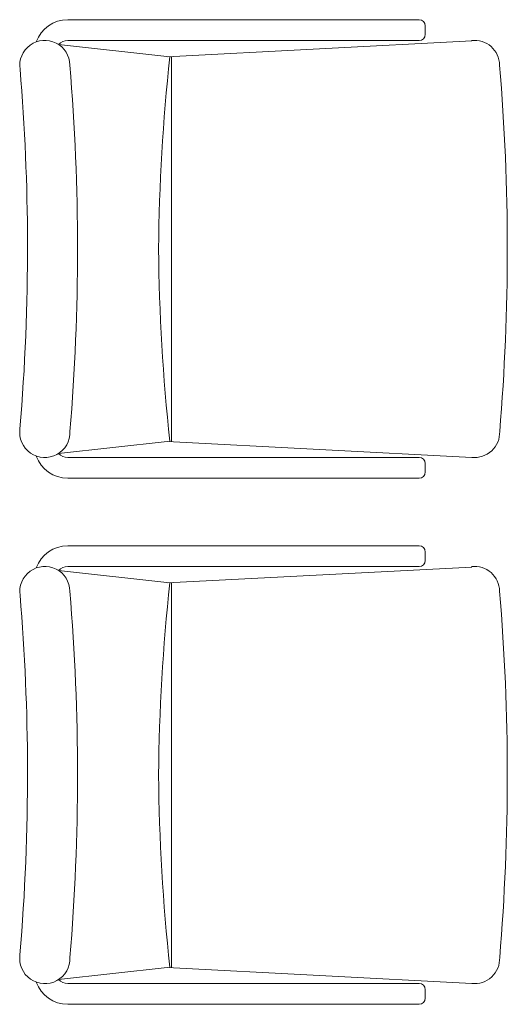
# Model space of a CAD drawing. Header units: feet. Extents: x 8 to 127, y 6 to 90.
# Tile 14 of 256: x 26.364 to 26.656, y 50.196 to 50.786. Entities that reach past the tile are written whole.
import ezdxf

# ---------------------------------------------------------------- set-up
doc = ezdxf.new("R2010")
doc.units = ezdxf.units.FT
doc.header["$MEASUREMENT"] = 0
doc.layers.add('MOBILIÁRIO - móveis', color=250, linetype='Continuous')

msp = doc.modelspace()

# ---------------------------------------------------------------- linework, layer by layer
at = {"layer": 'MOBILIÁRIO - móveis', "lineweight": 5}
for p, q in [((26.39277, 50.78617), (26.60347, 50.78617)), ((26.60722, 50.78242), (26.60722, 50.77742)), ((26.39277, 50.77367), (26.60347, 50.77367)), ((26.45242, 50.76385), (26.63507, 50.77341)), ((26.38729, 50.77129), (26.45403, 50.76393)), ((26.45499, 50.76398), (26.45499, 50.5331)), ((26.38729, 50.52605), (26.45242, 50.53324)), ((26.45242, 50.53324), (26.63507, 50.52367)), ((26.39277, 50.52367), (26.60347, 50.52367)), ((26.60722, 50.51992), (26.60722, 50.51492)), ((26.39277, 50.51117), (26.60347, 50.51117)), ((26.39277, 50.47067), (26.60347, 50.47067)), ((26.60722, 50.46692), (26.60722, 50.46192)), ((26.38729, 50.45579), (26.45403, 50.44843)), ((26.39277, 50.45817), (26.60347, 50.45817)), ((26.45242, 50.44834), (26.63507, 50.45791)), ((26.45499, 50.44848), (26.45499, 50.2176)), ((26.38729, 50.21055), (26.45242, 50.21773)), ((26.45242, 50.21773), (26.63507, 50.20817)), ((26.39277, 50.20817), (26.60347, 50.20817)), ((26.60722, 50.20442), (26.60722, 50.19942)), ((26.39277, 50.19567), (26.60347, 50.19567))]:
    msp.add_line(p, q, dxfattribs=at)
for centre, radius, start, end in [((26.39277, 50.76617), 0.02, 90, 160.38719), ((26.60347, 50.78242), 0.00375, 0, 90), ((26.37902, 50.75878), 0.015, 0.71532, 188.73565), ((26.39277, 50.76617), 0.0075, 90, 136.96241), ((26.60347, 50.77742), 0.00375, 270, 0), ((26.63677, 50.75878), 0.015, 0.71532, 96.72231), ((27.57025, 50.64081), 1.123, 173.7059, 179.59905), ((25.06165, 50.64867), 1.307, 0.16083, 4.73216), ((25.07046, 50.64818), 1.32818, 0.02111, 4.78442), ((25.32821, 50.64818), 1.32818, 0.02111, 4.78442), ((25.06311, 50.64957), 1.30553, 355.22332, 0.12181), ((25.07046, 50.64916), 1.32818, 355.25203, 359.97889), ((27.57025, 50.65653), 1.123, 180.40095, 186.2941), ((25.32821, 50.64916), 1.32818, 355.25203, 359.97889), ((26.37903, 50.53865), 0.01507, 171.60449, 2.18283), ((26.63678, 50.53865), 0.01507, 263.49891, 2.18283), ((26.39277, 50.53117), 0.02, 199.61281, 270), ((26.39277, 50.53117), 0.0075, 223.03759, 270), ((26.60347, 50.51992), 0.00375, 0, 90), ((26.60347, 50.51492), 0.00375, 270, 0), ((26.39277, 50.45067), 0.02, 90, 160.38719), ((26.60347, 50.46692), 0.00375, 0, 90), ((26.60347, 50.46192), 0.00375, 270, 0), ((26.37902, 50.44327), 0.015, 0.71532, 188.73565), ((26.39277, 50.45067), 0.0075, 90, 136.96241), ((26.63677, 50.44327), 0.015, 0.71532, 96.72231), ((27.57025, 50.32531), 1.123, 173.7059, 179.59905), ((25.06165, 50.33317), 1.307, 0.16083, 4.73216), ((25.07046, 50.33268), 1.32818, 0.02111, 4.78442), ((25.32821, 50.33268), 1.32818, 0.02111, 4.78442), ((25.06311, 50.33406), 1.30553, 355.22332, 0.12181), ((25.07046, 50.33366), 1.32818, 355.25203, 359.97889), ((27.57025, 50.34103), 1.123, 180.40095, 186.2941), ((25.32821, 50.33366), 1.32818, 355.25203, 359.97889), ((26.37903, 50.22314), 0.01507, 171.60449, 2.18283), ((26.63678, 50.22314), 0.01507, 263.49891, 2.18283), ((26.39277, 50.21567), 0.02, 199.61281, 270), ((26.39277, 50.21567), 0.0075, 223.03759, 270), ((26.60347, 50.20442), 0.00375, 0, 90), ((26.60347, 50.19942), 0.00375, 270, 0)]:
    msp.add_arc(centre, radius, start, end, dxfattribs=at)

doc.saveas('drawing.dxf')
